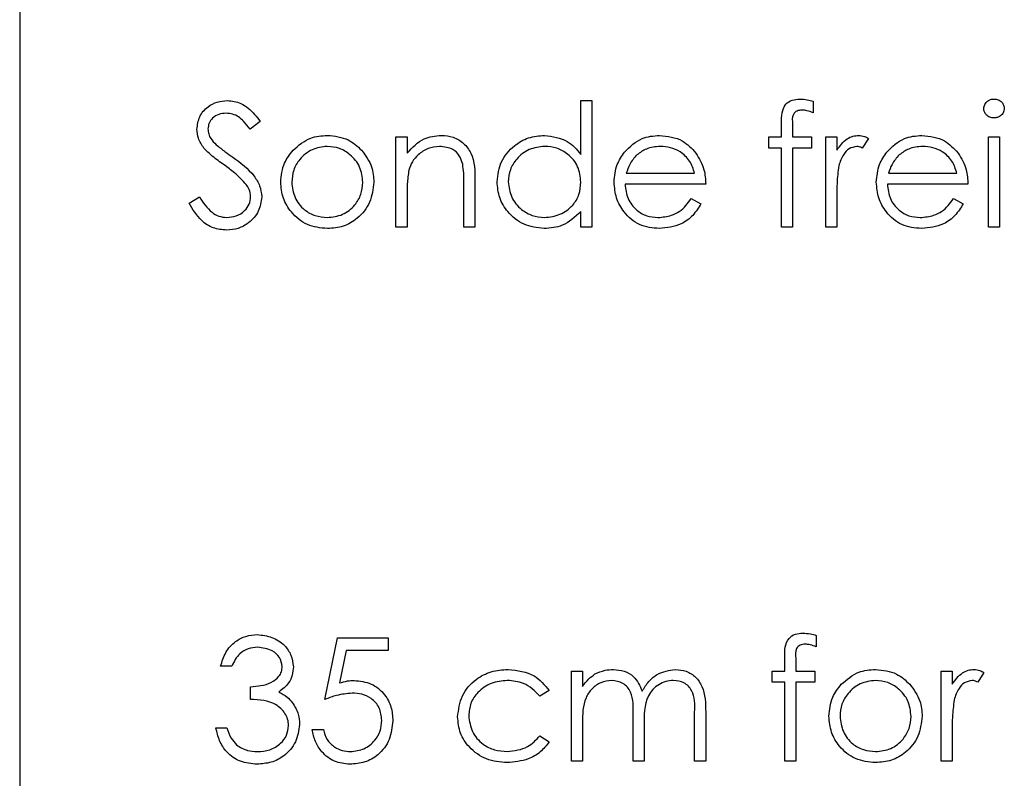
# Model space of a CAD drawing. Header units: millimetres. Extents: x 0 to 2100, y 0 to 1485.
# Tile 16 of 43: x 1219 to 1235, y 830 to 843. Entities that reach past the tile are written whole.
import ezdxf

# ---------------------------------------------------------------- set-up
doc = ezdxf.new("R2010")
doc.units = ezdxf.units.MM
doc.header["$LTSCALE"] = 5

msp = doc.modelspace()

# ---------------------------------------------------------------- linework, layer by layer
at = {"color": 7, "linetype": 'Continuous', "lineweight": 25}
for p, q in [((1218.573, 860.418), (1218.573, 811.418)), ((1227.68, 840.549), (1227.68, 841.422)), ((1227.68, 841.422), (1227.86, 841.422)), ((1227.86, 841.422), (1227.86, 839.37)), ((1231.45, 841.41), (1231.45, 841.223)), ((1222.475, 841.083), (1222.313, 840.96)), ((1230.937, 840.832), (1230.937, 841.065)), ((1231.117, 841.035), (1231.117, 840.832)), ((1224.68, 839.37), (1224.68, 840.832)), ((1224.68, 840.832), (1224.86, 840.832)), ((1224.86, 840.832), (1224.86, 840.568)), ((1230.732, 840.652), (1230.732, 840.832)), ((1230.732, 840.832), (1230.937, 840.832)), ((1231.117, 840.832), (1231.424, 840.832)), ((1231.424, 840.832), (1231.424, 840.652)), ((1231.655, 840.832), (1231.834, 840.832)), ((1231.655, 839.37), (1231.655, 840.832)), ((1231.834, 840.832), (1231.834, 840.617)), ((1234.296, 840.832), (1234.475, 840.832)), ((1234.296, 839.37), (1234.296, 840.832)), ((1234.475, 840.832), (1234.475, 839.37)), ((1232.347, 840.807), (1232.248, 840.652)), ((1230.937, 840.652), (1230.732, 840.652)), ((1230.937, 839.37), (1230.937, 840.652)), ((1231.117, 840.652), (1231.116, 839.37)), ((1231.424, 840.652), (1231.117, 840.652)), ((1228.417, 840.242), (1229.527, 840.242)), ((1232.674, 840.242), (1233.783, 840.242)), ((1225.783, 839.37), (1225.783, 840.058)), ((1225.962, 840.117), (1225.962, 839.37)), ((1229.706, 840.063), (1228.398, 840.063)), ((1233.962, 840.063), (1232.655, 840.063)), ((1224.86, 839.899), (1224.86, 839.37)), ((1221.321, 839.756), (1221.49, 839.857)), ((1229.47, 839.832), (1229.629, 839.748)), ((1231.834, 839.861), (1231.834, 839.37)), ((1233.726, 839.832), (1233.886, 839.748)), ((1227.68, 839.37), (1227.68, 839.623)), ((1224.86, 839.37), (1224.68, 839.37)), ((1225.962, 839.37), (1225.783, 839.37)), ((1227.86, 839.37), (1227.68, 839.37)), ((1231.116, 839.37), (1230.937, 839.37)), ((1231.834, 839.37), (1231.655, 839.37)), ((1234.475, 839.37), (1234.296, 839.37)), ((1223.527, 831.704), (1223.732, 832.704)), ((1223.732, 832.704), (1224.552, 832.704)), ((1224.552, 832.704), (1224.552, 832.498)), ((1231.501, 832.743), (1231.501, 832.556)), ((1223.872, 832.498), (1223.764, 831.972)), ((1224.552, 832.498), (1223.872, 832.498)), ((1230.988, 832.165), (1230.988, 832.399)), ((1231.169, 832.368), (1231.169, 832.165)), ((1222.014, 832.242), (1221.834, 832.242)), ((1227.527, 830.704), (1227.527, 832.165)), ((1227.527, 832.165), (1227.706, 832.165)), ((1227.706, 832.165), (1227.706, 831.911)), ((1230.783, 831.986), (1230.783, 832.165)), ((1230.783, 832.165), (1230.988, 832.165)), ((1231.169, 832.165), (1231.475, 832.165)), ((1231.475, 832.165), (1231.475, 831.986)), ((1233.527, 832.165), (1233.706, 832.165)), ((1233.527, 830.704), (1233.527, 832.165)), ((1233.706, 832.165), (1233.706, 831.95)), ((1234.219, 832.141), (1234.12, 831.985)), ((1222.321, 831.704), (1222.321, 831.909)), ((1230.988, 831.986), (1230.783, 831.986)), ((1230.988, 830.704), (1230.988, 831.986)), ((1231.475, 831.986), (1231.168, 831.986)), ((1231.168, 831.986), (1231.168, 830.704)), ((1227.168, 831.848), (1227.017, 831.755)), ((1228.527, 830.704), (1228.527, 831.447)), ((1229.527, 830.704), (1229.527, 831.496)), ((1229.706, 831.495), (1229.706, 830.704)), ((1221.757, 831.242), (1221.937, 831.242)), ((1227.706, 831.319), (1227.706, 830.704)), ((1228.706, 831.272), (1228.706, 830.704)), ((1223.321, 831.216), (1223.501, 831.216)), ((1227.017, 831.114), (1227.168, 831.015)), ((1233.706, 831.195), (1233.706, 830.704)), ((1227.706, 830.704), (1227.527, 830.704)), ((1228.706, 830.704), (1228.527, 830.704)), ((1229.706, 830.704), (1229.527, 830.704)), ((1231.168, 830.704), (1230.988, 830.704)), ((1233.706, 830.704), (1233.527, 830.704))]:
    msp.add_line(p, q, dxfattribs=at)
for points, knots in [([(1221.45, 840.955), (1221.458, 841.026), (1221.476, 841.168), (1221.612, 841.322), (1221.776, 841.407), (1221.887, 841.417), (1221.942, 841.422)], [0, 0, 0, 0, 0.2795526, 0.5587984, 0.7793777, 1, 1, 1, 1]), ([(1221.942, 841.422), (1222.017, 841.413), (1222.141, 841.398), (1222.286, 841.302), (1222.388, 841.199), (1222.446, 841.122), (1222.475, 841.083)], [0, 0, 0, 0, 0.338729, 0.558835, 0.779344, 1, 1, 1, 1]), ([(1230.937, 841.065), (1230.937, 841.117), (1230.937, 841.22), (1230.99, 841.363), (1231.108, 841.438), (1231.19, 841.444), (1231.231, 841.447)], [0, 0, 0, 0, 0.2818484, 0.5594619, 0.7793052, 1, 1, 1, 1]), ([(1231.231, 841.447), (1231.272, 841.444), (1231.347, 841.439), (1231.418, 841.419), (1231.45, 841.41)], [0, 0, 0, 0, 0.559721, 1, 1, 1, 1]), ([(1234.219, 841.293), (1234.222, 841.316), (1234.229, 841.363), (1234.276, 841.413), (1234.329, 841.443), (1234.366, 841.446), (1234.385, 841.447)], [0, 0, 0, 0, 0.279289, 0.558897, 0.779452, 1, 1, 1, 1]), ([(1234.385, 841.447), (1234.408, 841.445), (1234.456, 841.44), (1234.511, 841.4), (1234.546, 841.348), (1234.55, 841.311), (1234.552, 841.293)], [0, 0, 0, 0, 0.279869, 0.559866, 0.779911, 1, 1, 1, 1]), ([(1221.922, 841.216), (1221.882, 841.213), (1221.801, 841.207), (1221.703, 841.145), (1221.639, 841.059), (1221.632, 840.995), (1221.629, 840.963)], [0, 0, 0, 0, 0.280274, 0.559931, 0.77992, 1, 1, 1, 1]), ([(1222.313, 840.96), (1222.278, 841.003), (1222.222, 841.074), (1222.128, 841.159), (1222.03, 841.208), (1221.958, 841.214), (1221.922, 841.216)], [0, 0, 0, 0, 0.340409, 0.560482, 0.78018, 1, 1, 1, 1]), ([(1231.268, 841.268), (1231.24, 841.265), (1231.199, 841.262), (1231.152, 841.232), (1231.102, 841.164), (1231.111, 841.092), (1231.117, 841.035)], [0, 0, 0, 0, 0.249495, 0.374811, 0.499255, 1, 1, 1, 1]), ([(1231.45, 841.223), (1231.417, 841.236), (1231.358, 841.26), (1231.295, 841.265), (1231.268, 841.268)], [0, 0, 0, 0, 0.5602413, 1, 1, 1, 1]), ([(1234.385, 841.139), (1234.361, 841.142), (1234.314, 841.147), (1234.26, 841.187), (1234.225, 841.237), (1234.221, 841.274), (1234.219, 841.293)], [0, 0, 0, 0, 0.279784, 0.559698, 0.779921, 1, 1, 1, 1]), ([(1234.552, 841.293), (1234.549, 841.269), (1234.542, 841.222), (1234.494, 841.173), (1234.44, 841.144), (1234.403, 841.141), (1234.385, 841.139)], [0, 0, 0, 0, 0.27916, 0.558862, 0.779356, 1, 1, 1, 1]), ([(1221.561, 840.65), (1221.526, 840.702), (1221.463, 840.795), (1221.454, 840.906), (1221.45, 840.955)], [0, 0, 0, 0, 0.55984, 1, 1, 1, 1]), ([(1221.629, 840.963), (1221.631, 840.935), (1221.636, 840.879), (1221.679, 840.787), (1221.73, 840.736), (1221.761, 840.705)], [0, 0, 0, 0, 0.279946, 0.559774, 1, 1, 1, 1]), ([(1223.009, 840.615), (1223.099, 840.694), (1223.261, 840.834), (1223.472, 840.85), (1223.566, 840.857)], [0, 0, 0, 0, 0.5588803, 1, 1, 1, 1]), ([(1223.566, 840.857), (1223.684, 840.845), (1223.897, 840.823), (1224.052, 840.68), (1224.121, 840.617)], [0, 0, 0, 0, 0.559182, 1, 1, 1, 1]), ([(1224.86, 840.568), (1224.945, 840.66), (1225.098, 840.824), (1225.319, 840.847), (1225.416, 840.857)], [0, 0, 0, 0, 0.559141, 1, 1, 1, 1]), ([(1225.416, 840.857), (1225.481, 840.852), (1225.613, 840.84), (1225.785, 840.735), (1225.959, 840.501), (1225.961, 840.275), (1225.962, 840.117)], [0, 0, 0, 0, 0.187021, 0.37389, 0.56061, 1, 1, 1, 1]), ([(1226.321, 840.105), (1226.335, 840.217), (1226.363, 840.441), (1226.575, 840.685), (1226.825, 840.835), (1227.001, 840.85), (1227.089, 840.857)], [0, 0, 0, 0, 0.279413, 0.559191, 0.779548, 1, 1, 1, 1]), ([(1227.089, 840.857), (1227.221, 840.839), (1227.458, 840.807), (1227.612, 840.628), (1227.68, 840.549)], [0, 0, 0, 0, 0.5584261, 1, 1, 1, 1]), ([(1228.387, 840.585), (1228.477, 840.673), (1228.638, 840.831), (1228.86, 840.849), (1228.958, 840.857)], [0, 0, 0, 0, 0.558577, 1, 1, 1, 1]), ([(1228.958, 840.857), (1229.088, 840.842), (1229.321, 840.815), (1229.478, 840.645), (1229.547, 840.57)], [0, 0, 0, 0, 0.558919, 1, 1, 1, 1]), ([(1231.834, 840.617), (1231.884, 840.685), (1231.954, 840.781), (1232.092, 840.849), (1232.158, 840.854), (1232.191, 840.857)], [0, 0, 0, 0, 0.558788, 0.779481, 1, 1, 1, 1]), ([(1232.191, 840.857), (1232.222, 840.854), (1232.277, 840.847), (1232.326, 840.82), (1232.347, 840.807)], [0, 0, 0, 0, 0.559243, 1, 1, 1, 1]), ([(1232.644, 840.585), (1232.733, 840.673), (1232.894, 840.831), (1233.117, 840.849), (1233.215, 840.857)], [0, 0, 0, 0, 0.558577, 1, 1, 1, 1]), ([(1233.215, 840.857), (1233.345, 840.842), (1233.577, 840.815), (1233.734, 840.645), (1233.803, 840.57)], [0, 0, 0, 0, 0.558919, 1, 1, 1, 1]), ([(1221.761, 840.705), (1221.81, 840.666), (1221.898, 840.598), (1221.99, 840.534), (1222.03, 840.506)], [0, 0, 0, 0, 0.559906, 1, 1, 1, 1]), ([(1223.565, 840.678), (1223.48, 840.668), (1223.309, 840.647), (1223.122, 840.487), (1223.005, 840.297), (1222.994, 840.163), (1222.988, 840.096)], [0, 0, 0, 0, 0.279484, 0.559256, 0.779547, 1, 1, 1, 1]), ([(1224.142, 840.096), (1224.132, 840.181), (1224.112, 840.352), (1223.954, 840.541), (1223.766, 840.659), (1223.632, 840.672), (1223.565, 840.678)], [0, 0, 0, 0, 0.279586, 0.559398, 0.779653, 1, 1, 1, 1]), ([(1225.385, 840.678), (1225.321, 840.671), (1225.195, 840.658), (1225.046, 840.555), (1224.938, 840.432), (1224.904, 840.338), (1224.888, 840.291)], [0, 0, 0, 0, 0.2795525, 0.559373, 0.7797026, 1, 1, 1, 1]), ([(1225.762, 840.39), (1225.747, 840.437), (1225.719, 840.53), (1225.589, 840.658), (1225.462, 840.67), (1225.385, 840.678)], [0, 0, 0, 0, 0.281192, 0.561331, 1, 1, 1, 1]), ([(1227.091, 840.678), (1227.006, 840.668), (1226.834, 840.648), (1226.64, 840.496), (1226.523, 840.305), (1226.508, 840.17), (1226.501, 840.103)], [0, 0, 0, 0, 0.2797672, 0.5592905, 0.7797189, 1, 1, 1, 1]), ([(1227.68, 840.098), (1227.671, 840.184), (1227.652, 840.358), (1227.49, 840.548), (1227.295, 840.662), (1227.159, 840.673), (1227.091, 840.678)], [0, 0, 0, 0, 0.27966, 0.55921, 0.779487, 1, 1, 1, 1]), ([(1228.968, 840.678), (1228.89, 840.671), (1228.751, 840.659), (1228.64, 840.577), (1228.591, 840.541)], [0, 0, 0, 0, 0.5594582, 1, 1, 1, 1]), ([(1229.527, 840.242), (1229.505, 840.311), (1229.461, 840.449), (1229.307, 840.589), (1229.137, 840.665), (1229.024, 840.673), (1228.968, 840.678)], [0, 0, 0, 0, 0.280138, 0.559194, 0.779598, 1, 1, 1, 1]), ([(1232.157, 840.678), (1232.114, 840.669), (1232.03, 840.65), (1231.921, 840.533), (1231.887, 840.427), (1231.866, 840.363)], [0, 0, 0, 0, 0.278336, 0.558768, 1, 1, 1, 1]), ([(1232.248, 840.652), (1232.232, 840.66), (1232.203, 840.673), (1232.171, 840.676), (1232.157, 840.678)], [0, 0, 0, 0, 0.560396, 1, 1, 1, 1]), ([(1233.224, 840.678), (1233.146, 840.671), (1233.008, 840.659), (1232.897, 840.577), (1232.847, 840.541)], [0, 0, 0, 0, 0.559458, 1, 1, 1, 1]), ([(1233.783, 840.242), (1233.761, 840.311), (1233.717, 840.449), (1233.564, 840.589), (1233.393, 840.665), (1233.281, 840.673), (1233.224, 840.678)], [0, 0, 0, 0, 0.280138, 0.559194, 0.779598, 1, 1, 1, 1]), ([(1221.889, 840.378), (1221.824, 840.424), (1221.708, 840.507), (1221.606, 840.606), (1221.561, 840.65)], [0, 0, 0, 0, 0.560413, 1, 1, 1, 1]), ([(1222.03, 840.506), (1222.155, 840.413), (1222.33, 840.283), (1222.478, 840.043), (1222.493, 839.921), (1222.501, 839.86)], [0, 0, 0, 0, 0.5601154, 0.7802838, 1, 1, 1, 1]), ([(1222.809, 840.097), (1222.819, 840.205), (1222.838, 840.397), (1222.957, 840.549), (1223.009, 840.615)], [0, 0, 0, 0, 0.559285, 1, 1, 1, 1]), ([(1224.121, 840.617), (1224.186, 840.53), (1224.301, 840.374), (1224.315, 840.182), (1224.321, 840.097)], [0, 0, 0, 0, 0.559216, 1, 1, 1, 1]), ([(1228.219, 840.097), (1228.228, 840.196), (1228.244, 840.374), (1228.343, 840.52), (1228.387, 840.585)], [0, 0, 0, 0, 0.559427, 1, 1, 1, 1]), ([(1228.591, 840.541), (1228.547, 840.492), (1228.469, 840.403), (1228.433, 840.291), (1228.417, 840.242)], [0, 0, 0, 0, 0.558795, 1, 1, 1, 1]), ([(1229.547, 840.57), (1229.599, 840.482), (1229.692, 840.325), (1229.702, 840.143), (1229.706, 840.063)], [0, 0, 0, 0, 0.558897, 1, 1, 1, 1]), ([(1232.475, 840.097), (1232.484, 840.196), (1232.5, 840.374), (1232.6, 840.52), (1232.644, 840.585)], [0, 0, 0, 0, 0.559427, 1, 1, 1, 1]), ([(1232.847, 840.541), (1232.804, 840.492), (1232.726, 840.403), (1232.69, 840.291), (1232.674, 840.242)], [0, 0, 0, 0, 0.558795, 1, 1, 1, 1]), ([(1233.803, 840.57), (1233.855, 840.482), (1233.949, 840.325), (1233.958, 840.143), (1233.962, 840.063)], [0, 0, 0, 0, 0.558897, 1, 1, 1, 1]), ([(1222.25, 840.059), (1222.188, 840.125), (1222.078, 840.243), (1221.947, 840.337), (1221.889, 840.378)], [0, 0, 0, 0, 0.5594958, 1, 1, 1, 1]), ([(1225.783, 840.058), (1225.783, 840.12), (1225.784, 840.232), (1225.769, 840.342), (1225.762, 840.39)], [0, 0, 0, 0, 0.560255, 1, 1, 1, 1]), ([(1231.866, 840.363), (1231.854, 840.27), (1231.833, 840.103), (1231.834, 839.935), (1231.834, 839.861)], [0, 0, 0, 0, 0.559636, 1, 1, 1, 1]), ([(1224.888, 840.291), (1224.878, 840.218), (1224.86, 840.088), (1224.86, 839.957), (1224.86, 839.899)], [0, 0, 0, 0, 0.559658, 1, 1, 1, 1]), ([(1222.321, 839.863), (1222.316, 839.903), (1222.308, 839.974), (1222.267, 840.033), (1222.25, 840.059)], [0, 0, 0, 0, 0.5589902, 1, 1, 1, 1]), ([(1223.566, 839.345), (1223.454, 839.356), (1223.23, 839.379), (1222.984, 839.586), (1222.833, 839.834), (1222.817, 840.009), (1222.809, 840.097)], [0, 0, 0, 0, 0.279776, 0.559179, 0.779592, 1, 1, 1, 1]), ([(1222.988, 840.096), (1222.999, 840.011), (1223.02, 839.842), (1223.173, 839.651), (1223.366, 839.542), (1223.498, 839.53), (1223.565, 839.524)], [0, 0, 0, 0, 0.279618, 0.559167, 0.779512, 1, 1, 1, 1]), ([(1223.565, 839.524), (1223.65, 839.534), (1223.819, 839.553), (1224.011, 839.706), (1224.122, 839.896), (1224.135, 840.029), (1224.142, 840.096)], [0, 0, 0, 0, 0.279745, 0.559113, 0.779606, 1, 1, 1, 1]), ([(1224.321, 840.097), (1224.308, 839.986), (1224.28, 839.764), (1224.079, 839.514), (1223.829, 839.365), (1223.653, 839.351), (1223.566, 839.345)], [0, 0, 0, 0, 0.2795212, 0.5593812, 0.7795068, 1, 1, 1, 1]), ([(1227.083, 839.345), (1226.971, 839.358), (1226.746, 839.384), (1226.498, 839.591), (1226.344, 839.84), (1226.329, 840.017), (1226.321, 840.105)], [0, 0, 0, 0, 0.279573, 0.559333, 0.779589, 1, 1, 1, 1]), ([(1226.501, 840.103), (1226.513, 840.018), (1226.537, 839.847), (1226.695, 839.656), (1226.888, 839.544), (1227.023, 839.531), (1227.09, 839.524)], [0, 0, 0, 0, 0.279429, 0.559146, 0.77957, 1, 1, 1, 1]), ([(1227.09, 839.524), (1227.176, 839.534), (1227.347, 839.555), (1227.547, 839.702), (1227.663, 839.895), (1227.675, 840.03), (1227.68, 840.098)], [0, 0, 0, 0, 0.279822, 0.559387, 0.779603, 1, 1, 1, 1]), ([(1228.954, 839.345), (1228.843, 839.355), (1228.621, 839.375), (1228.382, 839.588), (1228.243, 839.838), (1228.227, 840.011), (1228.219, 840.097)], [0, 0, 0, 0, 0.279885, 0.558859, 0.779462, 1, 1, 1, 1]), ([(1228.398, 840.063), (1228.408, 839.983), (1228.426, 839.825), (1228.567, 839.646), (1228.745, 839.539), (1228.869, 839.529), (1228.932, 839.524)], [0, 0, 0, 0, 0.279963, 0.559359, 0.779526, 1, 1, 1, 1]), ([(1233.21, 839.345), (1233.099, 839.355), (1232.877, 839.375), (1232.638, 839.588), (1232.499, 839.838), (1232.483, 840.011), (1232.475, 840.097)], [0, 0, 0, 0, 0.279885, 0.558859, 0.779462, 1, 1, 1, 1]), ([(1232.655, 840.063), (1232.664, 839.983), (1232.682, 839.825), (1232.824, 839.646), (1233.001, 839.539), (1233.126, 839.529), (1233.188, 839.524)], [0, 0, 0, 0, 0.279963, 0.559359, 0.779526, 1, 1, 1, 1]), ([(1221.93, 839.319), (1221.856, 839.326), (1221.708, 839.341), (1221.48, 839.492), (1221.381, 839.656), (1221.321, 839.756)], [0, 0, 0, 0, 0.27988, 0.559666, 1, 1, 1, 1]), ([(1221.49, 839.857), (1221.55, 839.766), (1221.633, 839.639), (1221.802, 839.537), (1221.887, 839.529), (1221.93, 839.524)], [0, 0, 0, 0, 0.559321, 0.779782, 1, 1, 1, 1]), ([(1221.93, 839.524), (1221.983, 839.529), (1222.091, 839.54), (1222.222, 839.621), (1222.306, 839.736), (1222.316, 839.821), (1222.321, 839.863)], [0, 0, 0, 0, 0.280276, 0.560148, 0.780153, 1, 1, 1, 1]), ([(1222.501, 839.86), (1222.49, 839.778), (1222.467, 839.615), (1222.307, 839.44), (1222.123, 839.335), (1221.994, 839.324), (1221.93, 839.319)], [0, 0, 0, 0, 0.279183, 0.559085, 0.779446, 1, 1, 1, 1]), ([(1228.932, 839.524), (1229.005, 839.531), (1229.127, 839.543), (1229.281, 839.617), (1229.388, 839.714), (1229.443, 839.792), (1229.47, 839.832)], [0, 0, 0, 0, 0.339465, 0.559626, 0.779498, 1, 1, 1, 1]), ([(1229.629, 839.748), (1229.588, 839.682), (1229.507, 839.55), (1229.277, 839.38), (1229.076, 839.358), (1228.954, 839.345)], [0, 0, 0, 0, 0.280919, 0.561407, 1, 1, 1, 1]), ([(1233.188, 839.524), (1233.262, 839.531), (1233.383, 839.543), (1233.538, 839.617), (1233.645, 839.714), (1233.699, 839.792), (1233.726, 839.832)], [0, 0, 0, 0, 0.339465, 0.559626, 0.779498, 1, 1, 1, 1]), ([(1233.886, 839.748), (1233.845, 839.682), (1233.763, 839.55), (1233.533, 839.38), (1233.333, 839.358), (1233.21, 839.345)], [0, 0, 0, 0, 0.280919, 0.561407, 1, 1, 1, 1]), ([(1227.68, 839.623), (1227.586, 839.533), (1227.416, 839.372), (1227.185, 839.353), (1227.083, 839.345)], [0, 0, 0, 0, 0.558763, 1, 1, 1, 1]), ([(1221.834, 832.242), (1221.857, 832.319), (1221.903, 832.473), (1222.056, 832.643), (1222.241, 832.74), (1222.367, 832.75), (1222.43, 832.755)], [0, 0, 0, 0, 0.280288, 0.55968, 0.779747, 1, 1, 1, 1]), ([(1222.43, 832.755), (1222.511, 832.746), (1222.672, 832.729), (1222.866, 832.6), (1222.989, 832.426), (1223.006, 832.299), (1223.014, 832.235)], [0, 0, 0, 0, 0.280085, 0.559868, 0.780099, 1, 1, 1, 1]), ([(1230.988, 832.399), (1230.988, 832.451), (1230.988, 832.554), (1231.041, 832.696), (1231.16, 832.771), (1231.241, 832.777), (1231.282, 832.781)], [0, 0, 0, 0, 0.281848, 0.559462, 0.779305, 1, 1, 1, 1]), ([(1231.282, 832.781), (1231.324, 832.778), (1231.398, 832.772), (1231.469, 832.752), (1231.501, 832.743)], [0, 0, 0, 0, 0.559721, 1, 1, 1, 1]), ([(1222.432, 832.55), (1222.38, 832.546), (1222.276, 832.537), (1222.111, 832.437), (1222.051, 832.316), (1222.014, 832.242)], [0, 0, 0, 0, 0.280636, 0.560364, 1, 1, 1, 1]), ([(1222.834, 832.236), (1222.824, 832.288), (1222.804, 832.394), (1222.651, 832.523), (1222.515, 832.54), (1222.432, 832.55)], [0, 0, 0, 0, 0.278859, 0.560074, 1, 1, 1, 1]), ([(1231.319, 832.601), (1231.291, 832.599), (1231.25, 832.595), (1231.203, 832.565), (1231.153, 832.498), (1231.162, 832.426), (1231.169, 832.368)], [0, 0, 0, 0, 0.249495, 0.374811, 0.499255, 1, 1, 1, 1]), ([(1231.501, 832.556), (1231.468, 832.569), (1231.409, 832.593), (1231.347, 832.599), (1231.319, 832.601)], [0, 0, 0, 0, 0.5602413, 1, 1, 1, 1]), ([(1222.321, 831.909), (1222.434, 831.919), (1222.604, 831.935), (1222.769, 832.052), (1222.826, 832.152), (1222.832, 832.208), (1222.834, 832.236)], [0, 0, 0, 0, 0.499418, 0.749016, 0.874544, 1, 1, 1, 1]), ([(1223.014, 832.235), (1223.01, 832.189), (1223.004, 832.097), (1222.932, 831.943), (1222.838, 831.869), (1222.78, 831.824)], [0, 0, 0, 0, 0.280508, 0.560792, 1, 1, 1, 1]), ([(1225.68, 831.422), (1225.696, 831.539), (1225.727, 831.773), (1225.951, 832.029), (1226.222, 832.169), (1226.406, 832.184), (1226.498, 832.191)], [0, 0, 0, 0, 0.279381, 0.558782, 0.779281, 1, 1, 1, 1]), ([(1226.498, 832.191), (1226.65, 832.174), (1226.92, 832.144), (1227.092, 831.939), (1227.168, 831.848)], [0, 0, 0, 0, 0.560655, 1, 1, 1, 1]), ([(1227.706, 831.911), (1227.738, 831.955), (1227.796, 832.033), (1227.874, 832.091), (1227.909, 832.117)], [0, 0, 0, 0, 0.560148, 1, 1, 1, 1]), ([(1227.909, 832.117), (1227.963, 832.14), (1228.059, 832.183), (1228.164, 832.188), (1228.21, 832.191)], [0, 0, 0, 0, 0.5597433, 1, 1, 1, 1]), ([(1228.21, 832.191), (1228.268, 832.185), (1228.385, 832.173), (1228.576, 832.066), (1228.638, 831.924), (1228.675, 831.838)], [0, 0, 0, 0, 0.2808091, 0.5615074, 1, 1, 1, 1]), ([(1228.675, 831.838), (1228.708, 831.891), (1228.775, 831.998), (1228.95, 832.148), (1229.112, 832.175), (1229.211, 832.191)], [0, 0, 0, 0, 0.281263, 0.562094, 1, 1, 1, 1]), ([(1229.211, 832.191), (1229.272, 832.185), (1229.393, 832.174), (1229.551, 832.073), (1229.701, 831.849), (1229.704, 831.641), (1229.706, 831.495)], [0, 0, 0, 0, 0.186885, 0.373579, 0.560268, 1, 1, 1, 1]), ([(1231.906, 831.949), (1231.997, 832.027), (1232.158, 832.167), (1232.37, 832.184), (1232.463, 832.191)], [0, 0, 0, 0, 0.55888, 1, 1, 1, 1]), ([(1232.463, 832.191), (1232.582, 832.178), (1232.794, 832.156), (1232.95, 832.013), (1233.019, 831.95)], [0, 0, 0, 0, 0.559182, 1, 1, 1, 1]), ([(1233.706, 831.95), (1233.756, 832.019), (1233.826, 832.114), (1233.964, 832.182), (1234.03, 832.188), (1234.063, 832.191)], [0, 0, 0, 0, 0.558788, 0.779481, 1, 1, 1, 1]), ([(1234.063, 832.191), (1234.094, 832.187), (1234.149, 832.18), (1234.198, 832.153), (1234.219, 832.141)], [0, 0, 0, 0, 0.559243, 1, 1, 1, 1]), ([(1223.764, 831.972), (1223.807, 831.984), (1223.885, 832.006), (1223.965, 832.01), (1224, 832.011)], [0, 0, 0, 0, 0.560064, 1, 1, 1, 1]), ([(1224, 832.011), (1224.095, 832.001), (1224.286, 831.981), (1224.497, 831.801), (1224.614, 831.582), (1224.624, 831.432), (1224.629, 831.357)], [0, 0, 0, 0, 0.279688, 0.559025, 0.779292, 1, 1, 1, 1]), ([(1226.485, 832.011), (1226.396, 832.003), (1226.219, 831.987), (1226.012, 831.839), (1225.88, 831.648), (1225.867, 831.508), (1225.86, 831.438)], [0, 0, 0, 0, 0.280136, 0.559769, 0.77989, 1, 1, 1, 1]), ([(1227.017, 831.755), (1226.934, 831.838), (1226.785, 831.988), (1226.577, 832.004), (1226.485, 832.011)], [0, 0, 0, 0, 0.558451, 1, 1, 1, 1]), ([(1228.179, 832.011), (1228.12, 832.004), (1228.002, 831.989), (1227.854, 831.883), (1227.709, 831.664), (1227.707, 831.461), (1227.706, 831.319)], [0, 0, 0, 0, 0.186544, 0.3733498, 0.5601303, 1, 1, 1, 1]), ([(1228.527, 831.447), (1228.532, 831.578), (1228.539, 831.742), (1228.439, 831.907), (1228.339, 831.99), (1228.243, 832.003), (1228.179, 832.011)], [0, 0, 0, 0, 0.500537, 0.625897, 0.751368, 1, 1, 1, 1]), ([(1229.18, 832.011), (1229.138, 832.008), (1229.055, 832.002), (1228.941, 831.947), (1228.844, 831.867), (1228.703, 831.658), (1228.705, 831.444), (1228.706, 831.272)], [0, 0, 0, 0, 0.125317, 0.250662, 0.376086, 0.501515, 1, 1, 1, 1]), ([(1229.527, 831.496), (1229.531, 831.621), (1229.536, 831.776), (1229.428, 831.922), (1229.331, 831.995), (1229.24, 832.005), (1229.18, 832.011)], [0, 0, 0, 0, 0.499445, 0.624933, 0.750561, 1, 1, 1, 1]), ([(1231.706, 831.43), (1231.717, 831.538), (1231.736, 831.731), (1231.854, 831.882), (1231.906, 831.949)], [0, 0, 0, 0, 0.559285, 1, 1, 1, 1]), ([(1232.462, 832.011), (1232.377, 832.001), (1232.206, 831.98), (1232.019, 831.82), (1231.903, 831.631), (1231.891, 831.496), (1231.886, 831.429)], [0, 0, 0, 0, 0.279484, 0.559256, 0.779547, 1, 1, 1, 1]), ([(1233.039, 831.429), (1233.03, 831.515), (1233.01, 831.686), (1232.852, 831.874), (1232.664, 831.993), (1232.53, 832.005), (1232.462, 832.011)], [0, 0, 0, 0, 0.279586, 0.559398, 0.779653, 1, 1, 1, 1]), ([(1233.019, 831.95), (1233.083, 831.863), (1233.199, 831.707), (1233.213, 831.515), (1233.219, 831.43)], [0, 0, 0, 0, 0.559216, 1, 1, 1, 1]), ([(1234.029, 832.011), (1233.986, 832.002), (1233.901, 831.984), (1233.793, 831.866), (1233.759, 831.761), (1233.738, 831.696)], [0, 0, 0, 0, 0.278336, 0.558768, 1, 1, 1, 1]), ([(1234.12, 831.985), (1234.104, 831.993), (1234.075, 832.006), (1234.043, 832.01), (1234.029, 832.011)], [0, 0, 0, 0, 0.560396, 1, 1, 1, 1]), ([(1222.78, 831.824), (1222.827, 831.799), (1222.91, 831.756), (1222.97, 831.685), (1222.997, 831.653)], [0, 0, 0, 0, 0.559795, 1, 1, 1, 1]), ([(1223.967, 831.806), (1223.883, 831.797), (1223.731, 831.782), (1223.589, 831.727), (1223.527, 831.704)], [0, 0, 0, 0, 0.5594162, 1, 1, 1, 1]), ([(1224.45, 831.365), (1224.442, 831.434), (1224.427, 831.572), (1224.293, 831.722), (1224.13, 831.797), (1224.021, 831.803), (1223.967, 831.806)], [0, 0, 0, 0, 0.279539, 0.558617, 0.779047, 1, 1, 1, 1]), ([(1222.937, 831.281), (1222.934, 831.315), (1222.928, 831.385), (1222.866, 831.511), (1222.68, 831.684), (1222.465, 831.696), (1222.321, 831.704)], [0, 0, 0, 0, 0.125587, 0.251191, 0.500605, 1, 1, 1, 1]), ([(1222.997, 831.653), (1223.035, 831.592), (1223.104, 831.482), (1223.112, 831.354), (1223.116, 831.298)], [0, 0, 0, 0, 0.559419, 1, 1, 1, 1]), ([(1233.738, 831.696), (1233.726, 831.603), (1233.705, 831.437), (1233.706, 831.269), (1233.706, 831.195)], [0, 0, 0, 0, 0.559636, 1, 1, 1, 1]), ([(1226.484, 830.678), (1226.369, 830.688), (1226.14, 830.709), (1225.874, 830.903), (1225.706, 831.152), (1225.689, 831.332), (1225.68, 831.422)], [0, 0, 0, 0, 0.280077, 0.559647, 0.779819, 1, 1, 1, 1]), ([(1225.86, 831.438), (1225.872, 831.349), (1225.898, 831.172), (1226.069, 830.978), (1226.276, 830.873), (1226.416, 830.863), (1226.486, 830.857)], [0, 0, 0, 0, 0.2793324, 0.5587781, 0.7792668, 1, 1, 1, 1]), ([(1232.463, 830.678), (1232.351, 830.689), (1232.127, 830.712), (1231.881, 830.919), (1231.73, 831.167), (1231.714, 831.343), (1231.706, 831.43)], [0, 0, 0, 0, 0.279776, 0.559179, 0.779592, 1, 1, 1, 1]), ([(1231.886, 831.429), (1231.896, 831.345), (1231.918, 831.176), (1232.07, 830.984), (1232.263, 830.875), (1232.396, 830.863), (1232.462, 830.857)], [0, 0, 0, 0, 0.279618, 0.559167, 0.779512, 1, 1, 1, 1]), ([(1232.462, 830.857), (1232.547, 830.867), (1232.717, 830.886), (1232.908, 831.039), (1233.02, 831.23), (1233.033, 831.363), (1233.039, 831.429)], [0, 0, 0, 0, 0.279745, 0.559113, 0.779606, 1, 1, 1, 1]), ([(1233.219, 831.43), (1233.205, 831.319), (1233.178, 831.097), (1232.976, 830.847), (1232.726, 830.698), (1232.551, 830.685), (1232.463, 830.678)], [0, 0, 0, 0, 0.2795212, 0.5593812, 0.7795068, 1, 1, 1, 1]), ([(1222.424, 830.652), (1222.333, 830.66), (1222.149, 830.676), (1221.933, 830.83), (1221.807, 831.032), (1221.774, 831.172), (1221.757, 831.242)], [0, 0, 0, 0, 0.279886, 0.558979, 0.779263, 1, 1, 1, 1]), ([(1221.937, 831.242), (1221.955, 831.184), (1221.988, 831.08), (1222.061, 831.001), (1222.093, 830.966)], [0, 0, 0, 0, 0.5606944, 1, 1, 1, 1]), ([(1223.116, 831.298), (1223.102, 831.2), (1223.073, 831.003), (1222.885, 830.787), (1222.657, 830.67), (1222.502, 830.658), (1222.424, 830.652)], [0, 0, 0, 0, 0.279304, 0.5588383, 0.779277, 1, 1, 1, 1]), ([(1222.428, 830.857), (1222.497, 830.862), (1222.635, 830.871), (1222.803, 830.975), (1222.917, 831.118), (1222.93, 831.226), (1222.937, 831.281)], [0, 0, 0, 0, 0.280599, 0.560151, 0.780303, 1, 1, 1, 1]), ([(1224.629, 831.357), (1224.617, 831.253), (1224.594, 831.046), (1224.414, 830.805), (1224.177, 830.671), (1224.013, 830.659), (1223.932, 830.652)], [0, 0, 0, 0, 0.279864, 0.559271, 0.779424, 1, 1, 1, 1]), ([(1223.942, 830.857), (1224.017, 830.866), (1224.167, 830.884), (1224.334, 831.021), (1224.435, 831.188), (1224.445, 831.306), (1224.45, 831.365)], [0, 0, 0, 0, 0.279617, 0.559357, 0.779559, 1, 1, 1, 1]), ([(1223.932, 830.652), (1223.846, 830.661), (1223.674, 830.679), (1223.481, 830.832), (1223.361, 831.018), (1223.335, 831.15), (1223.321, 831.216)], [0, 0, 0, 0, 0.2796245, 0.5590192, 0.7793803, 1, 1, 1, 1]), ([(1223.501, 831.216), (1223.516, 831.16), (1223.547, 831.047), (1223.669, 830.933), (1223.806, 830.869), (1223.897, 830.861), (1223.942, 830.857)], [0, 0, 0, 0, 0.28005, 0.559166, 0.779583, 1, 1, 1, 1]), ([(1226.486, 830.857), (1226.603, 830.872), (1226.811, 830.897), (1226.954, 831.047), (1227.017, 831.114)], [0, 0, 0, 0, 0.558788, 1, 1, 1, 1]), ([(1222.093, 830.966), (1222.151, 830.93), (1222.254, 830.865), (1222.374, 830.86), (1222.428, 830.857)], [0, 0, 0, 0, 0.558748, 1, 1, 1, 1]), ([(1227.168, 831.015), (1227.121, 830.957), (1227.028, 830.841), (1226.792, 830.706), (1226.6, 830.689), (1226.484, 830.678)], [0, 0, 0, 0, 0.280196, 0.560588, 1, 1, 1, 1])]:
    msp.add_open_spline(points, degree=3, knots=knots, dxfattribs=at)

doc.saveas('drawing.dxf')
